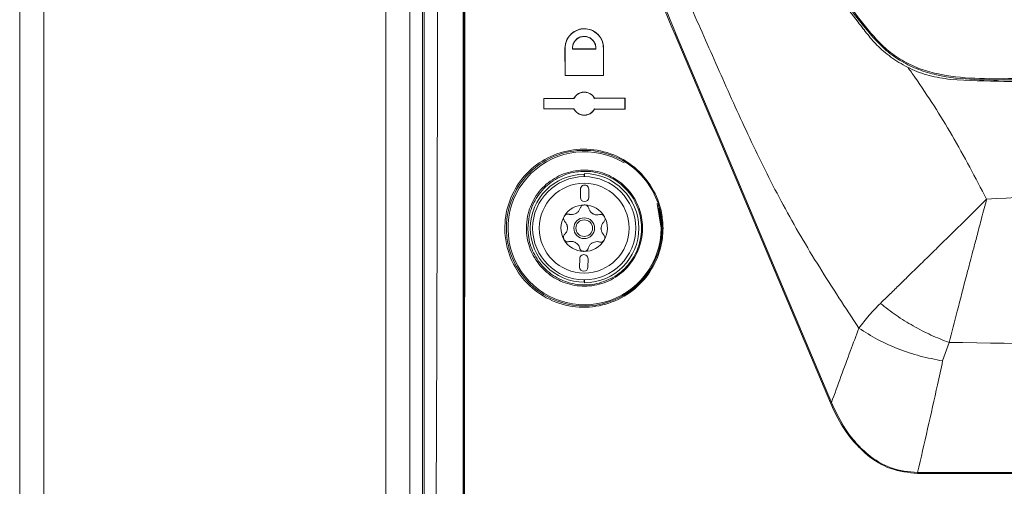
# Model space of a CAD drawing. Header units: millimetres. Extents: x 105 to 1419, y 95 to 961.
# Tile 30 of 43: x 599 to 718, y 468 to 525. Entities that reach past the tile are written whole.
import ezdxf

# ---------------------------------------------------------------- set-up
doc = ezdxf.new("R2010")
doc.units = ezdxf.units.MM
doc.header["$LTSCALE"] = 5

msp = doc.modelspace()

# ---------------------------------------------------------------- linework, layer by layer
at = {"color": 7, "linetype": 'Continuous', "lineweight": 15}
for p, q in [((599.46, 129.29), (599.46, 535.79)), ((602.36, 535.79), (602.36, 129.29)), ((643.55, 535.79), (643.55, 129.29)), ((646.46, 535.79), (646.46, 129.29)), ((647.96, 308.37), (647.96, 535.67)), ((648.16, 535.7), (648.16, 308.57)), ((683.89, 509.79), (678.39, 522.82)), ((678.54, 522.87), (684.03, 509.85)), ((665.14, 517.93), (665.13, 521.22)), ((665.15, 521.22), (665.13, 521.22)), ((665.15, 521.22), (665.15, 517.95)), ((666.03, 521.1), (666.05, 521.12)), ((666.03, 521.1), (668.86, 521.11)), ((668.84, 521.13), (666.05, 521.12)), ((668.86, 521.11), (668.84, 521.13)), ((669.77, 521.22), (669.79, 521.22)), ((669.77, 517.93), (669.77, 521.22)), ((669.79, 521.22), (669.79, 517.91)), ((665.15, 517.95), (665.14, 517.93)), ((669.79, 517.91), (665.14, 517.93)), ((665.15, 517.95), (669.77, 517.93)), ((669.77, 517.93), (669.79, 517.91)), ((662.57, 515.15), (666.21, 515.17)), ((662.57, 513.9), (662.57, 515.15)), ((662.59, 515.14), (662.57, 515.15)), ((666.23, 515.15), (662.59, 515.14)), ((662.59, 515.14), (662.59, 513.91)), ((666.23, 515.15), (666.21, 515.17)), ((672.35, 515.18), (668.68, 515.16)), ((668.68, 515.16), (668.69, 515.18)), ((668.69, 515.18), (672.37, 515.2)), ((672.35, 515.18), (672.37, 515.2)), ((672.35, 513.87), (672.35, 515.18)), ((672.37, 515.2), (672.37, 513.86)), ((662.59, 513.91), (662.57, 513.9)), ((666.21, 513.88), (662.57, 513.9)), ((662.59, 513.91), (666.23, 513.9)), ((666.23, 513.9), (666.21, 513.88)), ((668.68, 513.89), (668.69, 513.87)), ((668.68, 513.89), (672.35, 513.87)), ((672.37, 513.86), (668.69, 513.87)), ((672.35, 513.87), (672.37, 513.86)), ((690.44, 494.25), (683.89, 509.79)), ((684.03, 509.85), (690.57, 494.3)), ((667.49, 506.1), (667.45, 506.02)), ((667.45, 506.02), (667.45, 505.73)), ((667.49, 506.1), (667.49, 505.73)), ((667, 504.23), (666.99, 503.23)), ((667.99, 503.22), (668, 504.22)), ((676.71, 499.53), (676.22, 502.48)), ((676.43, 501.94), (676.83, 499.52)), ((666.91, 495.83), (666.9, 494.83)), ((667.9, 494.82), (667.91, 495.82)), ((697.1, 478.46), (690.44, 494.25)), ((690.57, 494.3), (697.23, 478.51)), ((667.45, 493.32), (667.45, 493.02)), ((667.45, 493.02), (667.49, 492.95)), ((667.49, 493.32), (667.49, 492.95)), ((711.39, 485.76), (710.62, 483.53))]:
    msp.add_line(p, q, dxfattribs=at)
for radius in [6.21, 5.41, 1.25, 1]:
    msp.add_circle((667.45, 499.52), radius, dxfattribs=at)
for centre, radius, start, end in [((678.97, 521.53), 1.41, 107.8921, 114.2463), ((684.58, 508.24), 1.7, 108.8971, 113.9318), ((667.49, 499.51), 9.22, 58.7792, 0.0832), ((667.45, 499.52), 6.5, 90, 270), ((667.45, 499.52), 6.58, 270.3421, 89.6579), ((667.5, 504.22), 0.5, 359.3932, 179.3932), ((667.49, 503.22), 0.5, 179.3932, 359.3932), ((667.45, 499.52), 2.8, 89.3932, 149.3932), ((667.45, 499.52), 2.8, 29.3932, 89.3932), ((667.45, 499.52), 2.8, 149.3932, 209.3932), ((667.45, 499.52), 2.03, 116.9021, 121.8843), ((665.93, 502.22), 1.07, 294.6436, 304.1428), ((667.45, 499.52), 2.03, 56.9021, 61.8843), ((669.02, 502.19), 1.07, 234.6436, 244.1428), ((667.45, 499.52), 2.8, 329.3932, 29.3932), ((667.45, 499.52), 2.03, 176.9021, 181.8843), ((664.36, 499.56), 1.07, 354.6436, 4.1428), ((667.45, 499.52), 2.03, 356.9021, 1.8843), ((670.54, 499.49), 1.07, 174.6436, 184.1428), ((667.45, 499.52), 2.8, 209.3932, 269.3932), ((667.45, 499.52), 2.8, 269.3932, 329.3932), ((667.45, 499.52), 2.03, 236.9021, 241.8843), ((665.88, 496.86), 1.07, 54.6436, 64.1428), ((667.45, 499.52), 2.03, 296.9021, 301.8843), ((668.97, 496.83), 1.07, 114.6436, 124.1428), ((667.41, 495.83), 0.5, 359.3932, 179.3932), ((667.4, 494.83), 0.5, 179.3932, 359.3932), ((691.31, 492.27), 2.17, 109.8936, 113.6324), ((698.24, 475.83), 2.87, 110.7349, 113.3933), ((708.49, 469.97), 0.898, 174.3644, 180.4575)]:
    msp.add_arc(centre, radius, start, end, dxfattribs=at)
for points, knots in [([(652.75, 359.58), (652.77, 371.21), (652.8, 394.46), (652.84, 437.42), (652.87, 488.46), (652.88, 527.88), (652.88, 547.59)], [0, 0, 0, 0, 0.185815, 0.371664, 0.68575, 1, 1, 1, 1]), ([(678.39, 522.82), (676.62, 527.01), (673.17, 535.18), (669.73, 543.34), (668.05, 547.31)], [0, 0, 0, 0, 0.513638, 1, 1, 1, 1]), ([(668.21, 547.37), (669.89, 543.4), (673.33, 535.24), (676.77, 527.07), (678.54, 522.87)], [0, 0, 0, 0, 0.486361, 1, 1, 1, 1]), ([(700.54, 487.47), (698.93, 489.91), (695.74, 494.76), (691.36, 502.22), (687.58, 509.85), (684.14, 517.45), (680.83, 525.01), (677.46, 532.52), (673.85, 540.06), (671.21, 545.02), (669.88, 547.52)], [0, 0, 0, 0, 0.13028, 0.258355, 0.383523, 0.507426, 0.62909, 0.751155, 0.874282, 1, 1, 1, 1]), ([(843.48, 544.62), (841.65, 542.24), (836.18, 535.1), (830.54, 527.07), (825.59, 521.28), (823.68, 519.83), (821.57, 518.72), (818.69, 517.81), (815.05, 517.38), (810.74, 517.38), (806.43, 517.66), (797.43, 517.95), (783.73, 517.81), (765.3, 517.92), (746.87, 517.81), (733.04, 517.95), (723.81, 517.67), (719.14, 517.37), (714.49, 517.35), (710.64, 517.74), (707.7, 518.58), (705.65, 519.58), (703.78, 520.88), (700.85, 523.97), (695.12, 532.2), (689.44, 539.48), (685.43, 544.62)], [0, 0, 0, 0, 0.049323, 0.147913, 0.160974, 0.174033, 0.187075, 0.200121, 0.223561, 0.247152, 0.270917, 0.294596, 0.394954, 0.495411, 0.595868, 0.696226, 0.721826, 0.747506, 0.773028, 0.798411, 0.810836, 0.823262, 0.835733, 0.848193, 0.892794, 1, 1, 1, 1]), ([(685.52, 544.71), (689.53, 539.57), (695.21, 532.29), (700.94, 524.07), (703.85, 521), (705.71, 519.71), (707.73, 518.72), (710.66, 517.88), (714.49, 517.5), (719.14, 517.52), (723.8, 517.81), (733.03, 518.1), (746.86, 517.96), (765.3, 518.06), (783.73, 517.95), (797.44, 518.1), (806.44, 517.81), (810.74, 517.53), (815.04, 517.53), (818.67, 517.96), (821.53, 518.85), (823.62, 519.95), (825.51, 521.39), (830.45, 527.17), (836.08, 535.19), (841.56, 542.33), (843.39, 544.71)], [0, 0, 0, 0, 0.1073523, 0.1519806, 0.1643194, 0.1766684, 0.1889797, 0.2012908, 0.2266705, 0.2521898, 0.277868, 0.3034655, 0.4039814, 0.5045964, 0.6052114, 0.7057273, 0.7293959, 0.7531511, 0.776732, 0.8001617, 0.8130883, 0.8260119, 0.8389488, 0.8518878, 0.950609, 1, 1, 1, 1]), ([(649.8, 536.52), (649.78, 520.66), (649.73, 489.76), (649.52, 443.86), (649.23, 398.82), (648.84, 353.81), (648.5, 323.84), (648.33, 308.86)], [0, 0, 0, 0, 0.208735, 0.40642, 0.604105, 0.802053, 1, 1, 1, 1]), ([(652.83, 359.65), (652.84, 374.36), (652.88, 403.78), (652.92, 447.99), (652.95, 492.24), (652.95, 521.76), (652.95, 536.52)], [0, 0, 0, 0, 0.249854, 0.499708, 0.749854, 1, 1, 1, 1]), ([(653.06, 536.52), (653.06, 536.42), (653.06, 535.92), (653.06, 533.82), (653.06, 525.42), (653.06, 504.62), (653.04, 472.63), (653.02, 434.59), (652.98, 396.93), (652.95, 372.07), (652.93, 359.64)], [0, 0, 0, 0, 0.0016943, 0.0084714, 0.03558, 0.144015, 0.3609132, 0.5778113, 0.7889057, 1, 1, 1, 1]), ([(698.18, 527.23), (698.93, 526.28), (700.07, 524.84), (701.58, 522.84), (702.91, 521.3), (704.61, 519.92), (706.67, 518.71), (709.01, 517.81), (710.71, 517.57), (711.57, 517.45)], [0, 0, 0, 0, 0.220739, 0.332316, 0.443589, 0.574115, 0.708461, 0.851769, 1, 1, 1, 1]), ([(665.13, 521.22), (665.16, 521.48), (665.21, 521.99), (665.59, 522.68), (666.16, 523.21), (666.89, 523.53), (667.69, 523.59), (668.48, 523.37), (669.15, 522.9), (669.61, 522.23), (669.77, 521.64), (669.78, 521.3), (669.79, 521.22)], [0, 0, 0, 0, 0.1038297, 0.2076059, 0.3128947, 0.4210861, 0.5318451, 0.6436913, 0.7546059, 0.863017, 0.9685542, 1, 1, 1, 1]), ([(669.77, 521.22), (669.74, 521.48), (669.7, 521.99), (669.32, 522.67), (668.75, 523.19), (668.04, 523.51), (667.24, 523.57), (666.46, 523.36), (665.8, 522.89), (665.34, 522.24), (665.17, 521.64), (665.15, 521.3), (665.15, 521.22)], [0, 0, 0, 0, 0.10358, 0.207125, 0.311719, 0.418855, 0.528725, 0.640372, 0.751936, 0.861459, 0.967917, 1, 1, 1, 1]), ([(668.86, 521.11), (668.86, 521.14), (668.87, 521.32), (668.82, 521.67), (668.6, 522.08), (668.26, 522.41), (667.83, 522.62), (667.34, 522.66), (666.86, 522.55), (666.45, 522.27), (666.16, 521.87), (666.03, 521.46), (666.03, 521.2), (666.03, 521.1)], [0, 0, 0, 0, 0.017761, 0.116051, 0.214111, 0.313427, 0.415159, 0.519536, 0.62567, 0.731804, 0.836069, 0.937454, 1, 1, 1, 1]), ([(666.05, 521.12), (666.05, 521.26), (666.06, 521.55), (666.24, 521.97), (666.54, 522.32), (666.95, 522.56), (667.42, 522.65), (667.91, 522.57), (668.34, 522.34), (668.66, 521.97), (668.83, 521.55), (668.84, 521.26), (668.84, 521.13)], [0, 0, 0, 0, 0.089576, 0.18858, 0.288645, 0.391287, 0.496619, 0.603587, 0.710347, 0.815116, 0.91707, 1, 1, 1, 1]), ([(711.57, 517.45), (713.71, 517.34), (717.99, 517.12), (724.43, 517.31), (735.15, 517.47), (751.47, 517.38), (772.95, 517.36), (791.66, 517.54), (806.29, 517.15), (813.6, 517.35), (817.26, 517.45)], [0, 0, 0, 0, 0.0608, 0.121695, 0.182592, 0.365165, 0.584786, 0.792379, 0.896241, 1, 1, 1, 1]), ([(666.21, 515.17), (666.29, 515.29), (666.46, 515.55), (666.85, 515.82), (667.32, 515.95), (667.8, 515.91), (668.25, 515.71), (668.54, 515.44), (668.66, 515.24), (668.69, 515.18)], [0, 0, 0, 0, 0.144627, 0.298549, 0.455683, 0.615771, 0.776182, 0.934089, 1, 1, 1, 1]), ([(668.68, 515.16), (668.64, 515.23), (668.52, 515.44), (668.23, 515.7), (667.8, 515.89), (667.33, 515.93), (666.86, 515.8), (666.47, 515.54), (666.3, 515.28), (666.23, 515.15)], [0, 0, 0, 0, 0.080629, 0.229582, 0.382214, 0.538813, 0.698, 0.857102, 1, 1, 1, 1]), ([(668.69, 513.87), (668.61, 513.75), (668.44, 513.49), (668.05, 513.23), (667.59, 513.1), (667.1, 513.14), (666.65, 513.35), (666.36, 513.62), (666.25, 513.82), (666.21, 513.88)], [0, 0, 0, 0, 0.1446232, 0.2985867, 0.4556436, 0.6156839, 0.7761897, 0.9342707, 1, 1, 1, 1]), ([(666.23, 513.9), (666.24, 513.86), (666.33, 513.7), (666.57, 513.44), (666.97, 513.2), (667.44, 513.12), (667.91, 513.19), (668.34, 513.42), (668.58, 513.69), (668.67, 513.86), (668.68, 513.89)], [0, 0, 0, 0, 0.038385, 0.186443, 0.337963, 0.493659, 0.652486, 0.811932, 0.969123, 1, 1, 1, 1]), ([(676.94, 499.52), (676.93, 499.11), (676.87, 497.64), (676.09, 495.2), (674.23, 492.62), (671.6, 490.77), (668.46, 489.87), (665.16, 490.07), (662.08, 491.4), (659.65, 493.68), (658.34, 496.26), (657.79, 498.99), (657.98, 501.76), (659.2, 504.68), (661.32, 507.07), (664.13, 508.66), (667.38, 509.24), (670.67, 508.68), (673.59, 507.03), (675.74, 504.51), (676.81, 501.86), (676.91, 500.16), (676.94, 499.52)], [0, 0, 0, 0, 0.020806, 0.072497, 0.124651, 0.17785, 0.23236, 0.287975, 0.343952, 0.399211, 0.452896, 0.485033, 0.536622, 0.588187, 0.640506, 0.694451, 0.749859, 0.805884, 0.861433, 0.91574, 0.968667, 1, 1, 1, 1]), ([(676.83, 499.53), (676.79, 500.15), (676.69, 501.82), (676.04, 503.41), (674.96, 505.23), (673.52, 506.92), (670.66, 508.54), (667.41, 509.09), (664.22, 508.52), (661.45, 506.95), (659.37, 504.61), (658.16, 501.73), (657.98, 499), (658.52, 496.31), (659.81, 493.78), (662.2, 491.53), (665.23, 490.22), (668.48, 490.02), (671.57, 490.91), (674.16, 492.73), (675.99, 495.27), (676.75, 497.68), (676.81, 499.11), (676.83, 499.53)], [0, 0, 0, 0, 0.031324, 0.084091, 0.084238, 0.138537, 0.194089, 0.250125, 0.30555, 0.359509, 0.411831, 0.46339, 0.514964, 0.547092, 0.600766, 0.656026, 0.712013, 0.767644, 0.822167, 0.875371, 0.927521, 0.9792, 1, 1, 1, 1]), ([(660.48, 499.53), (660.51, 500.01), (660.59, 501.29), (661.1, 502.51), (661.93, 503.87), (663.04, 505.12), (665.2, 506.29), (667.6, 506.66), (669.94, 506.21), (671.99, 505.04), (673.53, 503.28), (674.42, 501.12), (674.54, 499.06), (674.11, 497.04), (673.1, 495.14), (671.28, 493.49), (669.01, 492.56), (666.59, 492.45), (664.31, 493.15), (662.41, 494.52), (661.08, 496.41), (660.53, 498.18), (660.49, 499.24), (660.48, 499.53)], [0, 0, 0, 0, 0.032875, 0.086298, 0.086869, 0.142315, 0.198313, 0.253798, 0.308072, 0.361001, 0.412946, 0.46464, 0.516338, 0.549712, 0.603857, 0.659268, 0.715237, 0.770733, 0.824904, 0.877502, 0.928987, 0.98035, 1, 1, 1, 1]), ([(660.67, 499.53), (660.68, 499.24), (660.72, 498.22), (661.25, 496.48), (662.56, 494.63), (664.41, 493.29), (666.64, 492.61), (669.01, 492.71), (671.23, 493.62), (673.02, 495.24), (674, 497.09), (674.42, 499.07), (674.3, 501.09), (673.43, 503.2), (671.92, 504.92), (669.92, 506.07), (667.63, 506.5), (665.28, 506.15), (663.17, 505), (661.58, 503.2), (660.78, 501.26), (660.7, 500.01), (660.67, 499.53)], [0, 0, 0, 0, 0.019637, 0.0709689, 0.1224367, 0.1750351, 0.2292236, 0.2847443, 0.3407356, 0.3961567, 0.4502985, 0.4836656, 0.535349, 0.5870313, 0.6389739, 0.6919137, 0.7462097, 0.8017206, 0.8577366, 0.9131807, 0.9671445, 1, 1, 1, 1]), ([(715.92, 503.02), (722.16, 503.35), (734.95, 504.03), (754.52, 504.43), (774.39, 504.43), (793.97, 504.03), (806.75, 503.35), (812.99, 503.02)], [0, 0, 0, 0, 0.1930838, 0.3953698, 0.6046189, 0.8068992, 1, 1, 1, 1]), ([(715.92, 503.02), (714.96, 502.07), (713.24, 500.37), (711.01, 498.18), (709.28, 496.47), (707.85, 495.07), (706.53, 493.78), (705.31, 492.59), (704.18, 491.48), (703.47, 490.8), (703.13, 490.46)], [0, 0, 0, 0, 0.212614, 0.3794, 0.499693, 0.609165, 0.713985, 0.814077, 0.909412, 1, 1, 1, 1]), ([(715.92, 503.02), (715.72, 502.26), (715.34, 500.84), (714.83, 498.87), (714.39, 497.22), (714.03, 495.86), (713.76, 494.81), (713.19, 492.68), (712.39, 489.57), (711.72, 486.99), (711.41, 485.76)], [0, 0, 0, 0, 0.1235314, 0.2311807, 0.322724, 0.3981113, 0.4573967, 0.5006864, 0.7617844, 1, 1, 1, 1]), ([(666.96, 501.93), (666.92, 501.82), (666.84, 501.61), (666.66, 501.43), (666.55, 501.35), (666.53, 501.34)], [0, 0, 0, 0, 0.47128, 0.910043, 1, 1, 1, 1]), ([(667.48, 502.32), (667.47, 502.32), (667.41, 502.32), (667.28, 502.3), (667.13, 502.21), (667.02, 502.08), (666.98, 501.98), (666.96, 501.93)], [0, 0, 0, 0, 0.037503, 0.282657, 0.528354, 0.778931, 1, 1, 1, 1]), ([(667.99, 501.92), (667.97, 501.98), (667.93, 502.09), (667.8, 502.23), (667.64, 502.31), (667.53, 502.32), (667.48, 502.32)], [0, 0, 0, 0, 0.264873, 0.530072, 0.787641, 1, 1, 1, 1]), ([(668.41, 501.32), (668.32, 501.39), (668.15, 501.54), (668.04, 501.77), (668, 501.9), (667.99, 501.92)], [0, 0, 0, 0, 0.446534, 0.89193, 1, 1, 1, 1]), ([(665.04, 500.95), (665.04, 500.94), (665, 500.89), (664.96, 500.76), (664.97, 500.59), (665.02, 500.43), (665.09, 500.34), (665.12, 500.31)], [0, 0, 0, 0, 0.037508, 0.282662, 0.528357, 0.778931, 1, 1, 1, 1]), ([(665.64, 501.19), (665.58, 501.2), (665.47, 501.22), (665.28, 501.18), (665.13, 501.08), (665.07, 500.99), (665.04, 500.95)], [0, 0, 0, 0, 0.264879, 0.530077, 0.78764, 1, 1, 1, 1]), ([(666.38, 501.25), (666.27, 501.21), (666.06, 501.14), (665.8, 501.15), (665.67, 501.19), (665.64, 501.19)], [0, 0, 0, 0, 0.446525, 0.891933, 1, 1, 1, 1]), ([(669.29, 501.15), (669.18, 501.13), (668.96, 501.1), (668.7, 501.16), (668.58, 501.22), (668.56, 501.23)], [0, 0, 0, 0, 0.471276, 0.910042, 1, 1, 1, 1]), ([(669.89, 500.9), (669.89, 500.91), (669.85, 500.96), (669.77, 501.06), (669.61, 501.15), (669.45, 501.18), (669.34, 501.16), (669.29, 501.15)], [0, 0, 0, 0, 0.0375109, 0.2826593, 0.5283477, 0.7789244, 1, 1, 1, 1]), ([(669.8, 500.26), (669.84, 500.3), (669.92, 500.4), (669.97, 500.58), (669.96, 500.75), (669.91, 500.85), (669.89, 500.9)], [0, 0, 0, 0, 0.264881, 0.530074, 0.787644, 1, 1, 1, 1]), ([(665.42, 499.46), (665.4, 499.35), (665.36, 499.12), (665.22, 498.91), (665.12, 498.81), (665.1, 498.79)], [0, 0, 0, 0, 0.446529, 0.891934, 1, 1, 1, 1]), ([(665.12, 500.31), (665.19, 500.22), (665.34, 500.04), (665.41, 499.79), (665.42, 499.66), (665.42, 499.63)], [0, 0, 0, 0, 0.471279, 0.910046, 1, 1, 1, 1]), ([(669.48, 499.59), (669.5, 499.7), (669.54, 499.93), (669.69, 500.14), (669.78, 500.24), (669.8, 500.26)], [0, 0, 0, 0, 0.446532, 0.891935, 1, 1, 1, 1]), ([(669.78, 498.74), (669.71, 498.83), (669.57, 499.01), (669.49, 499.26), (669.48, 499.39), (669.48, 499.42)], [0, 0, 0, 0, 0.471281, 0.910046, 1, 1, 1, 1]), ([(665.1, 498.79), (665.06, 498.75), (664.99, 498.65), (664.94, 498.47), (664.94, 498.3), (664.99, 498.2), (665.01, 498.15)], [0, 0, 0, 0, 0.264878, 0.530072, 0.787642, 1, 1, 1, 1]), ([(665.01, 498.15), (665.02, 498.14), (665.05, 498.09), (665.13, 497.99), (665.29, 497.9), (665.45, 497.87), (665.56, 497.89), (665.61, 497.9)], [0, 0, 0, 0, 0.037506, 0.282663, 0.528354, 0.778933, 1, 1, 1, 1]), ([(669.26, 497.86), (669.32, 497.85), (669.44, 497.83), (669.62, 497.87), (669.77, 497.97), (669.83, 498.06), (669.86, 498.1)], [0, 0, 0, 0, 0.2648689, 0.5300673, 0.7876379, 1, 1, 1, 1]), ([(669.86, 498.1), (669.87, 498.11), (669.9, 498.16), (669.94, 498.29), (669.94, 498.46), (669.88, 498.62), (669.81, 498.71), (669.78, 498.74)], [0, 0, 0, 0, 0.037508, 0.282659, 0.528353, 0.778931, 1, 1, 1, 1]), ([(665.61, 497.9), (665.72, 497.92), (665.95, 497.95), (666.2, 497.89), (666.32, 497.83), (666.34, 497.82)], [0, 0, 0, 0, 0.471276, 0.9100434, 1, 1, 1, 1]), ([(666.49, 497.73), (666.58, 497.66), (666.75, 497.51), (666.87, 497.28), (666.9, 497.15), (666.91, 497.13)], [0, 0, 0, 0, 0.44653, 0.89193, 1, 1, 1, 1]), ([(666.91, 497.13), (666.93, 497.07), (666.97, 496.96), (667.1, 496.82), (667.26, 496.74), (667.37, 496.73), (667.42, 496.73)], [0, 0, 0, 0, 0.264878, 0.53007, 0.787641, 1, 1, 1, 1]), ([(667.42, 496.73), (667.43, 496.73), (667.5, 496.73), (667.62, 496.75), (667.77, 496.84), (667.89, 496.97), (667.92, 497.07), (667.94, 497.12)], [0, 0, 0, 0, 0.037513, 0.282666, 0.528353, 0.778931, 1, 1, 1, 1]), ([(667.94, 497.12), (667.98, 497.22), (668.06, 497.44), (668.24, 497.62), (668.35, 497.7), (668.37, 497.71)], [0, 0, 0, 0, 0.471278, 0.910044, 1, 1, 1, 1]), ([(668.52, 497.8), (668.63, 497.84), (668.85, 497.91), (669.1, 497.9), (669.23, 497.86), (669.26, 497.86)], [0, 0, 0, 0, 0.446531, 0.891925, 1, 1, 1, 1]), ([(700.54, 487.47), (700.94, 487.99), (701.7, 489.01), (702.66, 489.99), (703.13, 490.46)], [0, 0, 0, 0, 0.515178, 1, 1, 1, 1]), ([(703.13, 490.46), (703.75, 489.97), (704.99, 489), (707.06, 487.72), (709.21, 486.6), (710.67, 486.03), (711.41, 485.75)], [0, 0, 0, 0, 0.249976, 0.499968, 0.749976, 1, 1, 1, 1]), ([(697.23, 478.51), (697.99, 480.6), (699.08, 483.59), (700.2, 486.57), (700.54, 487.47)], [0, 0, 0, 0, 0.697148, 1, 1, 1, 1]), ([(710.62, 483.53), (709.72, 483.7), (707.9, 484.05), (705.25, 484.95), (702.73, 486.07), (701.27, 487), (700.54, 487.47)], [0, 0, 0, 0, 0.25, 0.5, 0.75, 1, 1, 1, 1]), ([(817.5, 485.76), (808.67, 485.62), (791, 485.35), (764.46, 485.32), (737.91, 485.35), (720.24, 485.62), (711.41, 485.76)], [0, 0, 0, 0, 0.250009, 0.5, 0.749992, 1, 1, 1, 1]), ([(710.62, 483.53), (710.42, 482.57), (709.44, 478.07), (708.41, 473.59), (707.6, 470.06)], [0, 0, 0, 0, 0.212898, 1, 1, 1, 1]), ([(707.6, 469.96), (706.5, 470.08), (704.31, 470.31), (701.74, 471.91), (699.9, 473.73), (698.35, 475.81), (697.57, 477.48), (697.1, 478.46)], [0, 0, 0, 0, 0.230033, 0.459519, 0.616298, 0.773339, 1, 1, 1, 1]), ([(697.23, 478.51), (697.68, 477.53), (698.46, 475.88), (699.98, 473.8), (701.81, 471.99), (704.34, 470.4), (706.51, 470.17), (707.6, 470.06)], [0, 0, 0, 0, 0.2271563, 0.3843021, 0.541182, 0.7704041, 1, 1, 1, 1]), ([(707.6, 470.06), (711.74, 470.06), (720.02, 470.06), (732.51, 470.06), (745.05, 470.06), (758.73, 470.06), (773.54, 470.06), (789.48, 470.06), (805.42, 470.06), (816.01, 470.06), (821.31, 470.06)], [0, 0, 0, 0, 0.10981, 0.219621, 0.329845, 0.440069, 0.579625, 0.719182, 0.859591, 1, 1, 1, 1]), ([(821.31, 469.96), (816.05, 469.96), (805.52, 469.96), (789.61, 469.96), (773.64, 469.96), (758.78, 469.96), (745.09, 469.96), (732.57, 469.96), (720.06, 469.96), (711.75, 469.96), (707.6, 469.96)], [0, 0, 0, 0, 0.139555, 0.279111, 0.419521, 0.559932, 0.669741, 0.779551, 0.889775, 1, 1, 1, 1])]:
    msp.add_open_spline(points, degree=3, knots=knots, dxfattribs=at)
at = {"color": 106, "linetype": 'Continuous', "lineweight": 15}
msp.add_open_spline([(706.42, 518.93), (706.71, 518.52), (708.59, 515.85), (711.93, 510.64), (714.57, 505.6), (715.92, 503.02)], degree=3, knots=[0, 0, 0, 0, 0.08085, 0.528564, 1, 1, 1, 1], dxfattribs=at)

doc.saveas('drawing.dxf')
